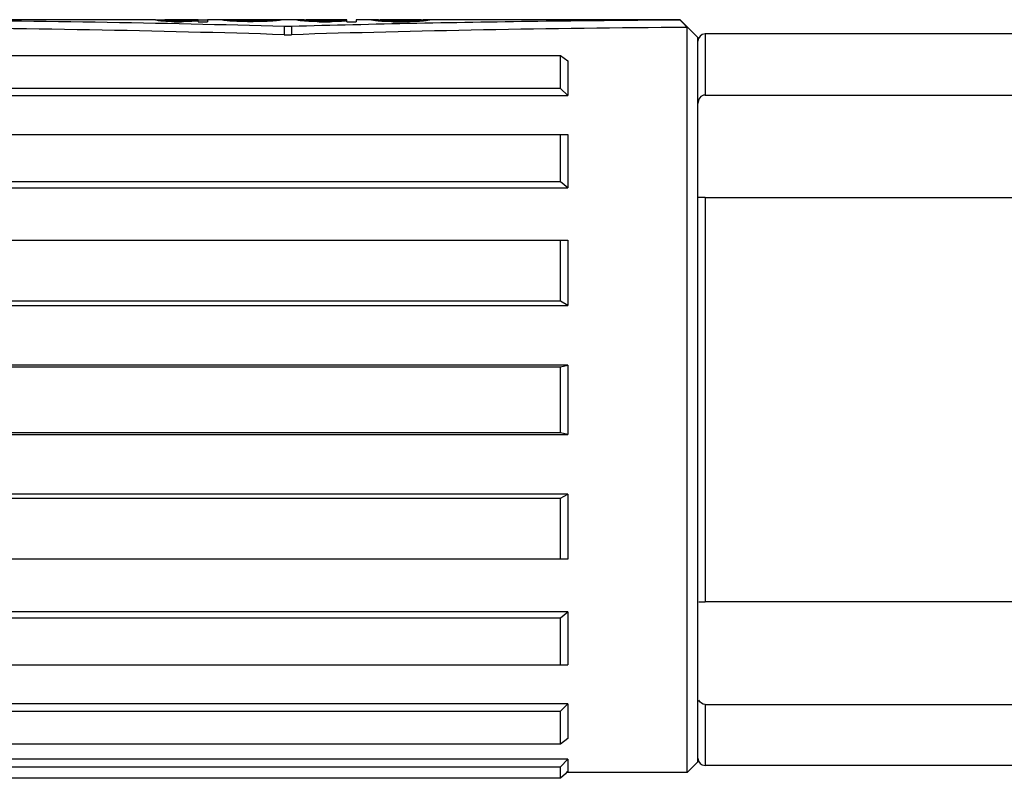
# Model space of a CAD drawing. Header units: millimetres. Extents: x -491 to 2059, y -393 to 795.
# Tile 70 of 256: x -177.24 to -174.48, y -260.75 to -258.63. Entities that reach past the tile are written whole.
import ezdxf

# ---------------------------------------------------------------- set-up
doc = ezdxf.new("R2010")
doc.units = ezdxf.units.MM
doc.header["$LTSCALE"] = 462.55
doc.layers.get('0').update_dxf_attribs({"linetype": 'CONTINUOUS'})
for name, color, linetype in [('1613603_PBL569', 7, 'CONTINUOUS'), ('A2600102_ABL573', 7, 'CONTINUOUS'), ('E2030201_ABL568', 7, 'CONTINUOUS'), ('E2031601_ABL603', 7, 'CONTINUOUS'), ('ST-8EP1N8AW400S_PBL604', 7, 'CONTINUOUS'), ('아래쪽_19_VBL548', 7, 'CONTINUOUS')]:
    doc.layers.add(name, color=color, linetype=linetype)

# ---------------------------------------------------------------- blocks, each defined once
blk = doc.blocks.new('1613603_PBL569', base_point=(3128.898, 1328.416))
at = {"layer": '1613603_PBL569', "color": 7}
for p, q in [((3139.69, 1339.066), (3132.398, 1339.066)), ((3139.69, 1339.058), (3139.69, 1339.065)), ((3139.95, 1339.049), (3139.727, 1339.049)), ((3139.95, 1339.024), (3139.95, 1339.066)), ((3140.888, 1339.066), (3139.95, 1339.066)), ((3140.003, 1339.014), (3140.003, 1339.044)), ((3140.107, 1339.014), (3140.107, 1339.037)), ((3140.211, 1339.008), (3140.211, 1339.033)), ((3140.211, 1339.008), (3140.419, 1339.008)), ((3140.419, 1339.008), (3140.419, 1339.028)), ((3140.628, 1339.014), (3140.628, 1339.033)), ((3140.784, 1339.024), (3140.784, 1339.04)), ((3140.888, 1339.008), (3140.888, 1339.066)), ((3141.148, 1339.049), (3140.888, 1339.049)), ((3140.888, 1339.008), (3141.148, 1339.008)), ((3141.148, 1339.066), (3141.148, 1339.008)), ((3141.565, 1339.066), (3141.148, 1339.066)), ((3141.565, 1339.055), (3141.565, 1339.063)), ((3142.971, 1339.063), (3141.565, 1339.063)), ((3141.825, 1339.055), (3142.919, 1339.055)), ((3141.825, 1339.028), (3141.825, 1339.05)), ((3141.93, 1339.02), (3141.93, 1339.04)), ((3142.086, 1339.014), (3142.086, 1339.033)), ((3142.398, 1339.008), (3142.398, 1339.028)), ((3142.607, 1339.014), (3142.607, 1339.033)), ((3142.711, 1339.014), (3142.711, 1339.037)), ((3142.867, 1339.019), (3142.867, 1339.047)), ((3142.919, 1339.028), (3142.919, 1339.053)), ((3142.971, 1339.028), (3142.971, 1339.063)), ((3143.075, 1339.037), (3143.075, 1339.062)), ((3143.18, 1339.065), (3143.191, 1339.066)), ((3143.18, 1339.05), (3143.18, 1339.065)), ((3143.658, 1339.066), (3143.232, 1339.066)), ((3143.298, 1338.876), (3143.298, 1338.646)), ((3143.498, 1338.876), (3143.298, 1338.876)), ((3143.498, 1338.876), (3143.498, 1338.646)), ((3143.648, 1339.055), (3143.648, 1339.065)), ((3143.658, 1339.065), (3143.648, 1339.065)), ((3143.7, 1339.044), (3143.7, 1339.064)), ((3143.909, 1339.065), (3143.909, 1339.061)), ((3143.909, 1339.024), (3143.909, 1339.058)), ((3145.055, 1339.066), (3143.939, 1339.066)), ((3143.961, 1339.024), (3143.961, 1339.05)), ((3144.065, 1339.014), (3144.065, 1339.04)), ((3144.273, 1339.008), (3144.273, 1339.033)), ((3144.586, 1339.033), (3144.273, 1339.033)), ((3144.273, 1339.008), (3144.586, 1339.008)), ((3144.586, 1339.008), (3144.586, 1339.033)), ((3144.794, 1339.014), (3144.794, 1339.037)), ((3144.95, 1339.019), (3144.95, 1339.044)), ((3145.055, 1339.008), (3145.055, 1339.066)), ((3145.055, 1339.008), (3145.315, 1339.008)), ((3145.315, 1339.066), (3145.315, 1339.008)), ((3145.732, 1339.066), (3145.315, 1339.066)), ((3145.732, 1339.06), (3145.732, 1339.065)), ((3145.836, 1339.04), (3145.836, 1339.063)), ((3145.94, 1339.028), (3145.94, 1339.058)), ((3145.992, 1339.019), (3145.992, 1339.06)), ((3147.103, 1339.066), (3146.028, 1339.066)), ((3146.044, 1339.019), (3146.044, 1339.05)), ((3146.148, 1339.014), (3146.148, 1339.04)), ((3146.253, 1339.011), (3146.253, 1339.033)), ((3146.357, 1339.008), (3146.773, 1339.008)), ((3146.461, 1339.008), (3146.461, 1339.028)), ((3146.669, 1339.028), (3146.461, 1339.028)), ((3146.669, 1339.008), (3146.669, 1339.028)), ((3146.878, 1339.011), (3146.878, 1339.033)), ((3146.982, 1339.014), (3146.982, 1339.04)), ((3147.015, 1338.961), (3146.983, 1338.96)), ((3147.086, 1339.019), (3147.086, 1339.05)), ((3147.138, 1339.019), (3147.138, 1339.06)), ((3147.19, 1339.028), (3147.19, 1339.058)), ((3147.294, 1339.04), (3147.294, 1339.063)), ((3154.398, 1339.066), (3147.398, 1339.066)), ((3147.398, 1339.065), (3147.398, 1339.06)), ((3154.398, 1339.056), (3154.398, 1339.066)), ((3154.398, 1339.066), (3154.898, 1338.566)), ((3154.598, 1317.966), (3154.598, 1338.851)), ((3143.298, 1338.646), (3143.498, 1338.646)), ((3154.898, 1318.266), (3154.898, 1338.566)), ((3132.398, 1338.067), (3151.048, 1338.067)), ((3151.048, 1337.141), (3151.048, 1338.067)), ((3151.048, 1338.067), (3151.248, 1337.912)), ((3151.248, 1337.912), (3151.248, 1336.941)), ((3151.048, 1337.141), (3134.398, 1337.141)), ((3134.598, 1336.941), (3151.248, 1336.941)), ((3151.248, 1336.941), (3151.048, 1337.141)), ((3134.398, 1335.848), (3151.248, 1335.848)), ((3151.048, 1334.526), (3151.048, 1335.848)), ((3151.248, 1335.848), (3151.248, 1334.359)), ((3151.048, 1334.526), (3134.398, 1334.526)), ((3151.248, 1334.359), (3151.048, 1334.526)), ((3134.598, 1334.359), (3151.248, 1334.359)), ((3134.398, 1332.887), (3151.248, 1332.887)), ((3151.048, 1331.174), (3151.048, 1332.887)), ((3151.248, 1332.887), (3151.248, 1331.061)), ((3151.048, 1331.174), (3134.398, 1331.174)), ((3151.248, 1331.061), (3151.048, 1331.174)), ((3134.598, 1331.061), (3151.248, 1331.061)), ((3134.398, 1329.342), (3151.048, 1329.342)), ((3151.248, 1329.387), (3134.598, 1329.387)), ((3151.048, 1329.342), (3151.248, 1329.387)), ((3151.048, 1327.489), (3151.048, 1329.342)), ((3151.248, 1329.387), (3151.248, 1327.444)), ((3151.048, 1327.489), (3134.398, 1327.489)), ((3151.248, 1327.444), (3151.048, 1327.489)), ((3134.598, 1327.444), (3151.248, 1327.444)), ((3134.398, 1325.657), (3151.048, 1325.657)), ((3151.248, 1325.77), (3134.598, 1325.77)), ((3151.048, 1325.657), (3151.248, 1325.77)), ((3151.048, 1323.944), (3151.048, 1325.657)), ((3151.248, 1325.77), (3151.248, 1323.944)), ((3151.248, 1323.944), (3134.398, 1323.944)), ((3134.398, 1322.305), (3151.048, 1322.305)), ((3151.248, 1322.472), (3134.598, 1322.472)), ((3151.048, 1322.305), (3151.248, 1322.472)), ((3151.048, 1320.983), (3151.048, 1322.305)), ((3151.248, 1322.472), (3151.248, 1320.983)), ((3134.398, 1320.983), (3151.248, 1320.983)), ((3151.248, 1319.891), (3134.598, 1319.891)), ((3151.048, 1319.69), (3151.248, 1319.891)), ((3151.248, 1319.891), (3151.248, 1318.919)), ((3134.398, 1319.69), (3151.048, 1319.69)), ((3151.048, 1318.764), (3151.048, 1319.69)), ((3151.048, 1318.764), (3134.398, 1318.764)), ((3151.248, 1318.919), (3151.048, 1318.764)), ((3134.398, 1318.128), (3151.048, 1318.128)), ((3151.248, 1318.338), (3134.598, 1318.338)), ((3151.048, 1318.128), (3151.248, 1318.338)), ((3151.048, 1317.806), (3151.048, 1318.128)), ((3151.248, 1318.338), (3151.248, 1318)), ((3154.598, 1317.966), (3154.898, 1318.266)), ((3151.182, 1317.935), (3151.048, 1317.806)), ((3151.248, 1318), (3151.182, 1317.935)), ((3151.213, 1317.966), (3151.182, 1317.935)), ((3151.248, 1318), (3151.213, 1317.966)), ((3154.598, 1317.966), (3151.213, 1317.966)), ((3151.048, 1317.806), (3134.398, 1317.806))]:
    blk.add_line(p, q, dxfattribs=at)
blk.add_arc((3071.335, 1257.683), 116.28, 44.26983, 44.41083, dxfattribs=at)
for centre, major_axis, ratio, start_param, end_param in [((3082.202, 1328.416), (91.705, 5.276), 0.098362, 0.836014, 0.99044), ((3082.202, 1328.416), (93.46, 5.377), 0.098362, 0.852668, 0.998167), ((3139.61, 1328.416), (0, 10.65), 0.195833, -0.063573, -0.038567), ((3139.521, 1328.416), (0, 10.65), 0.326388, -0.078595, -0.063573), ((3138.975, 1328.416), (0, 10.65), 0.979169, -0.088619, -0.078595), ((3138.514, 1328.416), (15.642, 0), 0.680851, 1.472145, 1.482178), ((3139.87, 1328.416), (0, 10.65), 0.195835, -0.063573, -0.038567), ((3139.34, 1328.416), (0, 10.65), 0.979163, 6.2096, 6.219612), ((3136.973, 1328.416), (31.284, 0), 0.340425, 1.467125, 1.472145), ((3138.573, 1328.416), (20.856, 0), 0.510637, 7.775387, 7.780396), ((3136.936, 1328.416), (41.712, 0), 0.255319, 7.770376, 7.775387), ((3143.903, 1328.416), (41.713, 0), 0.255319, 7.932576, 7.937587), ((3144.736, 1328.416), (41.713, 0), 0.255319, 1.669448, 1.674468), ((3141.856, 1328.416), (15.642, 0), 0.680851, 7.92256, 7.932576), ((3142.168, 1328.416), (15.642, 0), 0.680851, 1.659415, 1.669448), ((3141.498, 1328.416), (0, 10.65), 0.979163, 6.341754, 6.351764), ((3141.707, 1328.416), (0, 10.65), 0.979163, 6.36178, 6.371804), ((3141.452, 1328.416), (0, 10.65), 0.244791, -0.063573, -0.043566), ((3141.12, 1328.416), (0, 10.65), 0.734375, -0.083606, -0.063573), ((3140.322, 1328.416), (17.38, 0), 0.612765, 1.472145, 1.487191), ((3141.453, 1328.416), (0, 10.65), 0.652779, -0.068578, -0.053567), ((3140.858, 1328.416), (15.642, 0), 0.680851, 7.775387, 7.785403), ((3135.871, 1328.416), (62.569, 0), 0.170213, 1.467125, 1.472145), ((3137.173, 1328.416), (62.569, 0), 0.170213, 7.770376, 7.775387), ((3148.821, 1328.416), (62.569, 0), 0.170213, 1.669448, 1.674468), ((3145.882, 1328.416), (41.713, 0), 0.255319, 7.932576, 7.937587), ((3144.244, 1328.416), (20.856, 0), 0.510639, 7.927567, 7.932576), ((3145.74, 1328.416), (31.284, 0), 0.340425, 1.66443, 1.669448), ((3143.478, 1328.416), (0, 10.65), 0.979167, 6.341754, 6.356771), ((3144.278, 1328.416), (15.642, 0), 0.680851, 1.654402, 1.66443), ((3143.172, 1328.416), (0, 10.65), 0.489584, 6.331751, 6.341754), ((3143.35, 1328.416), (0, 10.65), 0.979168, 6.309559, 6.319553), ((3143.842, 1328.416), (0, 10.65), 0.979169, 0.073586, 0.083606), ((3143.213, 1328.416), (0, 10.65), 0.489583, 6.289578, 6.309559), ((3143.459, 1328.416), (0, 10.65), 0.489583, 0.053567, 0.073586), ((3143.273, 1328.416), (0, 10.65), 0.163195, 0.023576, 0.053567), ((3143.191, 1328.416), (0, 10.65), 0.163195, -0.023576, 0), ((3204.595, 1328.416), (93.46, -5.377), 0.098362, 8.52383, 8.57211), ((3204.595, 1328.416), (91.705, -5.276), 0.098362, 2.153056, 2.305578), ((3143.535, 1328.416), (0, 10.65), 0.244792, -0.063573, -0.043566), ((3143.658, 1328.416), (0, 10.65), 0.244792, 6.266803, 6.283185), ((3143.564, 1328.416), (0, 10.65), 0.783333, 6.241819, 6.266803), ((3143.369, 1328.416), (0, 10.65), 0.489582, -0.073586, -0.063573), ((3142.986, 1328.416), (0, 10.65), 0.979167, -0.088619, -0.073586), ((3143.939, 1328.416), (0, 10.65), 0.32639, 0, 0.008591), ((3143.775, 1328.416), (0, 10.65), 0.32639, -0.053567, -0.038567), ((3142.524, 1328.416), (15.642, 0), 0.680851, 1.472145, 1.482178), ((3143.589, 1328.416), (0, 10.65), 0.652777, -0.068578, -0.053567), ((3142.636, 1328.416), (20.856, 0), 0.510638, 7.775387, 7.785403), ((3139.957, 1328.416), (41.713, 0), 0.255319, 1.467125, 1.472145), ((3147.861, 1328.416), (41.713, 0), 0.255319, 7.927567, 7.932576), ((3148.903, 1328.416), (41.713, 0), 0.255319, 1.669448, 1.674468), ((3145.944, 1328.416), (15.642, 0), 0.680852, 7.917555, 7.927567), ((3146.848, 1328.416), (20.856, 0), 0.510639, 1.66443, 1.669448), ((3145.873, 1328.416), (0, 10.65), 0.979167, 0.083606, 0.093634), ((3145.392, 1328.416), (0, 10.65), 0.652778, 6.331751, 6.346758), ((3145.438, 1328.416), (0, 10.65), 0.489583, 6.356771, 6.366791), ((3145.772, 1328.416), (0, 10.65), 0.279762, 6.261807, 6.296771), ((3145.644, 1328.416), (0, 10.65), 0.244792, -0.053567, -0.033569), ((3145.598, 1328.416), (0, 10.65), 0.326389, -0.068578, -0.053567), ((3145.687, 1328.416), (0, 10.65), 0.652778, 6.246817, 6.261807), ((3145.36, 1328.416), (0, 10.65), 0.652778, -0.083606, -0.068578), ((3145.561, 1328.416), (0, 10.65), 0.979166, 6.241819, 6.246817), ((3145.069, 1328.416), (0, 10.65), 0.979166, -0.093634, -0.083606), ((3146.028, 1328.416), (0, 10.65), 0.244791, 0, 0.013585), ((3145.905, 1328.416), (0, 10.65), 0.244791, -0.053567, -0.033569), ((3145.672, 1328.416), (0, 10.65), 0.652778, -0.068578, -0.053567), ((3144.094, 1328.416), (20.856, 0), 0.510638, 1.472145, 1.477162), ((3145.434, 1328.416), (0, 10.65), 0.979167, -0.078595, -0.068578), ((3142.04, 1328.416), (41.713, 0), 0.255319, 1.467125, 1.472145), ((3142.978, 1328.416), (41.713, 0), 0.255319, 7.770376, 7.775387), ((3150.153, 1328.416), (41.713, 0), 0.255319, 7.932576, 7.937587), ((3151.09, 1328.416), (41.713, 0), 0.255319, 1.669448, 1.674468), ((3147.696, 1328.416), (0, 10.65), 0.979167, 6.351764, 6.36178), ((3147.458, 1328.416), (0, 10.65), 0.652778, 6.336752, 6.351764), ((3149.036, 1328.416), (20.856, 0), 0.510638, 1.66443, 1.669448), ((3204.595, 1328.416), (93.46, -5.377), 0.098362, 8.426611, 8.52339), ((3147.225, 1328.416), (0, 10.65), 0.244792, 6.316755, 6.336752), ((3148.061, 1328.416), (0, 10.65), 0.979167, 6.366791, 6.376819), ((3147.103, 1328.416), (0, 10.65), 0.244792, -0.013585, 0), ((3147.569, 1328.416), (0, 10.65), 0.979167, 6.319553, 6.324552), ((3147.443, 1328.416), (0, 10.65), 0.652778, 6.304563, 6.319553), ((3147.771, 1328.416), (0, 10.65), 0.652778, 0.068578, 0.083606), ((3147.358, 1328.416), (0, 10.65), 0.279762, -0.013585, 0.021378), ((3147.532, 1328.416), (0, 10.65), 0.326389, 0.053567, 0.068578), ((3147.486, 1328.416), (0, 10.65), 0.244792, 0.033569, 0.053567)]:
    blk.add_ellipse(centre, major_axis=major_axis, ratio=ratio, start_param=start_param, end_param=end_param, dxfattribs=at)
blk = doc.blocks.new('E2030201_ABL568', base_point=(3279.16, 1171.844))
at = {"layer": '1613603_PBL569'}
blk.add_blockref('1613603_PBL569', (3128.898, 1328.416), dxfattribs=at)
blk = doc.blocks.new('ST-8EP1N8AW400S_PBL604', base_point=(3159.473, 1328.416))
at = {"layer": 'ST-8EP1N8AW400S_PBL604', "color": 2}
for p, q in [((3155.098, 1338.666), (3155.098, 1336.956)), ((3155.098, 1334.083), (3155.098, 1322.748)), ((3155.098, 1319.875), (3155.098, 1318.166))]:
    blk.add_line(p, q, dxfattribs=at)
at = {"layer": 'ST-8EP1N8AW400S_PBL604', "color": 7}
for p, q in [((3164.049, 1338.666), (3155.098, 1338.666)), ((3155.098, 1336.956), (3164.049, 1336.956)), ((3155.098, 1334.083), (3164.049, 1334.083)), ((3164.049, 1322.748), (3155.098, 1322.748)), ((3155.098, 1319.875), (3164.049, 1319.875)), ((3164.049, 1318.166), (3155.098, 1318.166))]:
    blk.add_line(p, q, dxfattribs=at)
for centre, start, end in [((3155.098, 1338.466), 90, 180), ((3155.098, 1318.366), 180, 270)]:
    blk.add_arc(centre, 0.2, start, end, dxfattribs=at)
for points, knots in [([(3155.098, 1336.956), (3155.042, 1336.956), (3154.928, 1336.891), (3154.898, 1336.772), (3154.898, 1336.715)], [0, 0, 0, 0, 0.495541, 1, 1, 1, 1]), ([(3154.922, 1334.08), (3154.915, 1334.08), (3154.896, 1334.077), (3154.907, 1334.083), (3154.909, 1334.083)], [0, 0, 0, 0, 0.736398, 1, 1, 1, 1]), ([(3155.098, 1334.083), (3155.08, 1334.083), (3155.021, 1334.083), (3154.962, 1334.08), (3154.922, 1334.08)], [0, 0, 0, 0, 0.319265, 1, 1, 1, 1]), ([(3154.922, 1322.751), (3154.931, 1322.751), (3154.99, 1322.75), (3155.049, 1322.748), (3155.098, 1322.748)], [0, 0, 0, 0, 0.164282, 1, 1, 1, 1])]:
    blk.add_open_spline(points, degree=3, knots=knots, dxfattribs=at)
blk.add_open_spline([(3155.098, 1319.875), (3155.027, 1319.875), (3154.952, 1319.933), (3154.923, 1319.999)], degree=3, dxfattribs=at)
blk = doc.blocks.new('E2031601_ABL603', base_point=(3159.473, 1328.416))
at = {"layer": 'ST-8EP1N8AW400S_PBL604'}
blk.add_blockref('ST-8EP1N8AW400S_PBL604', (3159.473, 1328.416), dxfattribs=at)
blk = doc.blocks.new('A2600102_ABL573', base_point=(3152.573, 1343.416))
at = {"layer": 'E2031601_ABL603'}
blk.add_blockref('E2031601_ABL603', (3159.473, 1328.416), dxfattribs=at)
blk = doc.blocks.new('아래쪽_19_VBL548', base_point=(3297.048, 1227.701))
at = {"layer": 'A2600102_ABL573'}
blk.add_blockref('A2600102_ABL573', (3152.573, 1343.416), dxfattribs=at)
at = {"layer": 'E2030201_ABL568'}
blk.add_blockref('E2030201_ABL568', (3279.16, 1171.844), dxfattribs=at)
blk = doc.blocks.new('W1')
at = {"layer": '아래쪽_19_VBL548'}
blk.add_blockref('아래쪽_19_VBL548', (3297.0484, 1227.701), dxfattribs=at)

msp = doc.modelspace()

# ---------------------------------------------------------------- block references
at = {"xscale": 0.1, "yscale": 0.1, "zscale": 0.1}
msp.add_blockref('W1', (-490.8323, -392.5342), dxfattribs=at)

doc.saveas('drawing.dxf')
